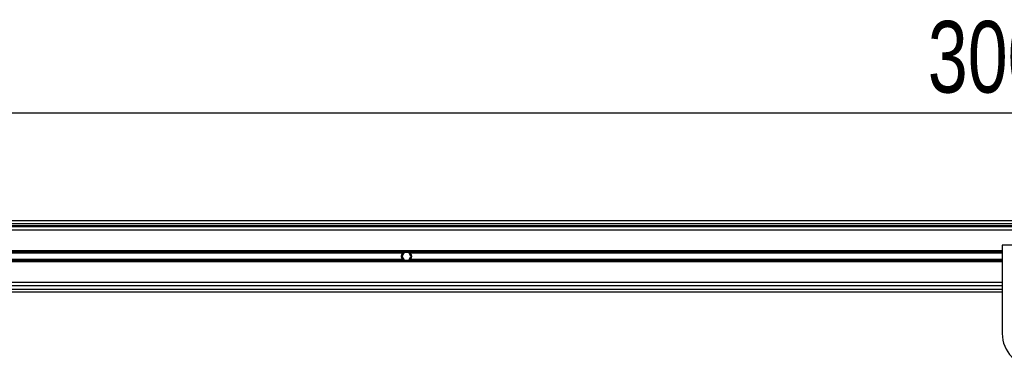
# Model space of a CAD drawing. Header units: millimetres. Extents: x 0 to 420, y 0 to 297.
# Tile 11 of 15: x 97 to 138, y 214 to 228. Entities that reach past the tile are written whole.
import ezdxf

# ---------------------------------------------------------------- set-up
doc = ezdxf.new("R2010")
doc.units = ezdxf.units.MM
doc.layers.add('QUOTE', color=174, linetype='Continuous')
doc.styles.add('SLDTEXTSTYLE3', font='TXT', dxfattribs={"width": 0.75})
doc.dimstyles.new('SLDDIMSTYLE0', dxfattribs={"dimtxt": 3, "dimasz": 3, "dimexe": 0, "dimexo": 0.0625, "dimgap": 0.75, "dimtad": 1, "dimlfac": 18.229473, "dimrnd": 1e-09, "dimzin": 12, "dimdsep": 46, "dimtxsty": 'SLDTEXTSTYLE3', "dimsah": 1, "dimcen": 0.09, "dimadec": 0, "dimazin": 3, "dimtfac": 1, "dimtdec": 3, "dimtofl": 0, "dimtmove": 0, "dimatfit": 3, "dimfxl": 0, "dimfrac": 2, "dimtolj": 1, "dimtzin": 12, "dimarcsym": 0})

# ---------------------------------------------------------------- blocks, each defined once
blk = doc.blocks.new('_D')
at = {"layer": 'QUOTE'}
for p, q in [((57.222, 220.11), (57.222, 226.103)), ((221.791, 220.11), (221.791, 226.103)), ((221.791, 224.103), (57.222, 224.103))]:
    blk.add_line(p, q, dxfattribs=at)
for points in [[(57.222, 224.103), (60.222, 223.603), (60.222, 224.603)], [(221.791, 224.103), (218.791, 224.603), (218.791, 223.603)]]:
    blk.add_solid(points, dxfattribs=at)
at = {"layer": 'QUOTE', "insert": (135.073, 227.97), "char_height": 3, "attachment_point": 1, "style": 'SLDTEXTSTYLE3'}
blk.add_mtext('3000', dxfattribs=at)

msp = doc.modelspace()

# ---------------------------------------------------------------- linework, layer by layer
at = {"color": 7, "linetype": 'Continuous', "lineweight": 25}
for p, q in [((219.8158, 219.5907), (57.22196, 219.5907)), ((58.73051, 219.48098), (139.23201, 219.48098)), ((58.81279, 219.3987), (139.23201, 219.3987)), ((211.64222, 219.34384), (67.37036, 219.34384)), ((211.64222, 219.2067), (67.37036, 219.2067)), ((111.05725, 219.3987), (111.1182, 219.34384)), ((111.39248, 219.34384), (111.45343, 219.3987)), ((136.01683, 219.3987), (136.07778, 219.34384)), ((136.35206, 219.34384), (136.41301, 219.3987)), ((138.18974, 218.33723), (70.93602, 218.33723)), ((138.18974, 218.57586), (138.18974, 214.87306)), ((140.93256, 218.57586), (138.18974, 218.57586)), ((113.10257, 218.27777), (87.0542, 218.27777)), ((113.10257, 217.94139), (87.0542, 217.94139)), ((113.0673, 218.24627), (87.08947, 218.24627)), ((113.0673, 217.97288), (87.08947, 217.97288)), ((113.12601, 218.27415), (113.03099, 218.10958)), ((113.03099, 218.10958), (113.12601, 217.94501)), ((113.31604, 218.27415), (113.12601, 218.27415)), ((113.12601, 217.94501), (113.31604, 217.94501)), ((113.41105, 218.10958), (113.31604, 218.27415)), ((113.31604, 217.94501), (113.41105, 218.10958)), ((138.18974, 218.27777), (113.33947, 218.27777)), ((138.18974, 217.94139), (113.33947, 217.94139)), ((138.18974, 218.24627), (113.37475, 218.24627)), ((138.18974, 217.97288), (113.37475, 217.97288)), ((138.18974, 217.88193), (70.93602, 217.88193)), ((58.73051, 216.73817), (138.18974, 216.73817)), ((138.18974, 217.01245), (67.37036, 217.01245)), ((138.18974, 216.87531), (67.37036, 216.87531)), ((57.22196, 216.62846), (138.18974, 216.62846))]:
    msp.add_line(p, q, dxfattribs=at)
for centre, radius, start, end in [((113.22102, 218.10958), 0.20571, 54.84472, 125.15528), ((113.22102, 218.10958), 0.20571, 234.844719, 305.155281), ((113.22102, 218.10958), 0.20023, 57.139529, 122.860471), ((113.22102, 218.10958), 0.20023, 237.139528, 302.860472), ((139.56115, 214.87306), 1.37141, 180, 0)]:
    msp.add_arc(centre, radius, start, end, dxfattribs=at)
for points, knots in [([(113.0673, 217.97288), (113.05925, 217.98193), (113.05206, 217.99161), (113.03934, 218.01233), (113.03377, 218.02349), (113.02473, 218.0468), (113.02127, 218.05881), (113.01656, 218.08363), (113.01532, 218.0966), (113.0153, 218.12216), (113.01647, 218.13483), (113.02116, 218.15991), (113.02467, 218.17216), (113.03365, 218.19539), (113.0392, 218.20658), (113.05201, 218.22749), (113.05924, 218.23722), (113.0673, 218.24627)], [0, 0, 0, 0, 0.125, 0.125, 0.25, 0.25, 0.375, 0.375, 0.5, 0.5, 0.625, 0.625, 0.75, 0.75, 0.875, 0.875, 1, 1, 1, 1]), ([(113.0673, 218.24627), (113.07245, 218.25207), (113.07838, 218.25802), (113.09044, 218.26874), (113.09673, 218.27365), (113.10257, 218.27777)], [0, 0, 0, 0, 0.5, 0.5, 1, 1, 1, 1]), ([(113.10257, 217.94139), (113.09672, 217.94551), (113.09047, 217.9504), (113.07837, 217.96114), (113.07246, 217.96708), (113.0673, 217.97288)], [0, 0, 0, 0, 0.5, 0.5, 1, 1, 1, 1]), ([(113.11238, 218.27777), (113.10607, 218.27369), (113.09941, 218.26886), (113.08973, 218.26081), (113.08659, 218.25802), (113.08046, 218.25224), (113.07747, 218.24922), (113.07472, 218.24627)], [0, 0, 0, 0, 0.5, 0.5, 0.75, 0.75, 1, 1, 1, 1]), ([(113.07472, 217.97288), (113.08022, 217.96699), (113.08653, 217.96102), (113.09938, 217.95032), (113.10608, 217.94546), (113.11238, 217.94139)], [0, 0, 0, 0, 0.5, 0.5, 1, 1, 1, 1]), ([(113.36732, 218.24627), (113.36182, 218.25216), (113.35552, 218.25814), (113.34267, 218.26883), (113.33596, 218.2737), (113.32966, 218.27777)], [0, 0, 0, 0, 0.5, 0.5, 1, 1, 1, 1]), ([(113.32966, 217.94139), (113.33598, 217.94547), (113.34263, 217.95029), (113.35231, 217.95835), (113.35546, 217.96114), (113.36158, 217.96692), (113.36457, 217.96993), (113.36732, 217.97288)], [0, 0, 0, 0, 0.5, 0.5, 0.75, 0.75, 1, 1, 1, 1]), ([(113.33947, 218.27777), (113.34532, 218.27365), (113.35157, 218.26876), (113.36367, 218.25801), (113.36959, 218.25208), (113.37475, 218.24627)], [0, 0, 0, 0, 0.5, 0.5, 1, 1, 1, 1]), ([(113.37475, 217.97288), (113.36959, 217.96708), (113.36367, 217.96114), (113.3516, 217.95042), (113.34531, 217.94551), (113.33947, 217.94139)], [0, 0, 0, 0, 0.5, 0.5, 1, 1, 1, 1]), ([(113.37475, 218.24627), (113.38279, 218.23723), (113.38999, 218.22754), (113.4027, 218.20682), (113.40827, 218.19567), (113.41732, 218.17236), (113.42077, 218.16034), (113.42548, 218.13553), (113.42672, 218.12256), (113.42674, 218.09699), (113.42558, 218.08433), (113.42089, 218.05925), (113.41738, 218.04699), (113.40839, 218.02376), (113.40284, 218.01258), (113.39003, 217.99167), (113.3828, 217.98194), (113.37475, 217.97288)], [0, 0, 0, 0, 0.125, 0.125, 0.25, 0.25, 0.375, 0.375, 0.5, 0.5, 0.625, 0.625, 0.75, 0.75, 0.875, 0.875, 1, 1, 1, 1])]:
    msp.add_open_spline(points, degree=3, knots=knots, dxfattribs=at)

# ---------------------------------------------------------------- dimensions: what is measured, and where the dimension line sits
at = {"layer": 'QUOTE'}
dim = msp.add_linear_dim(base=(57.22196, 224.10307), p1=(221.79063, 218.10958), p2=(57.22196, 218.10958), dimstyle='SLDDIMSTYLE0', dxfattribs=at)
dim.commit()
dim.dimension.update_dxf_attribs({"geometry": '_D', "text_midpoint": (139.50629, 224.10307), "dimtype": 160})

doc.saveas('drawing.dxf')
